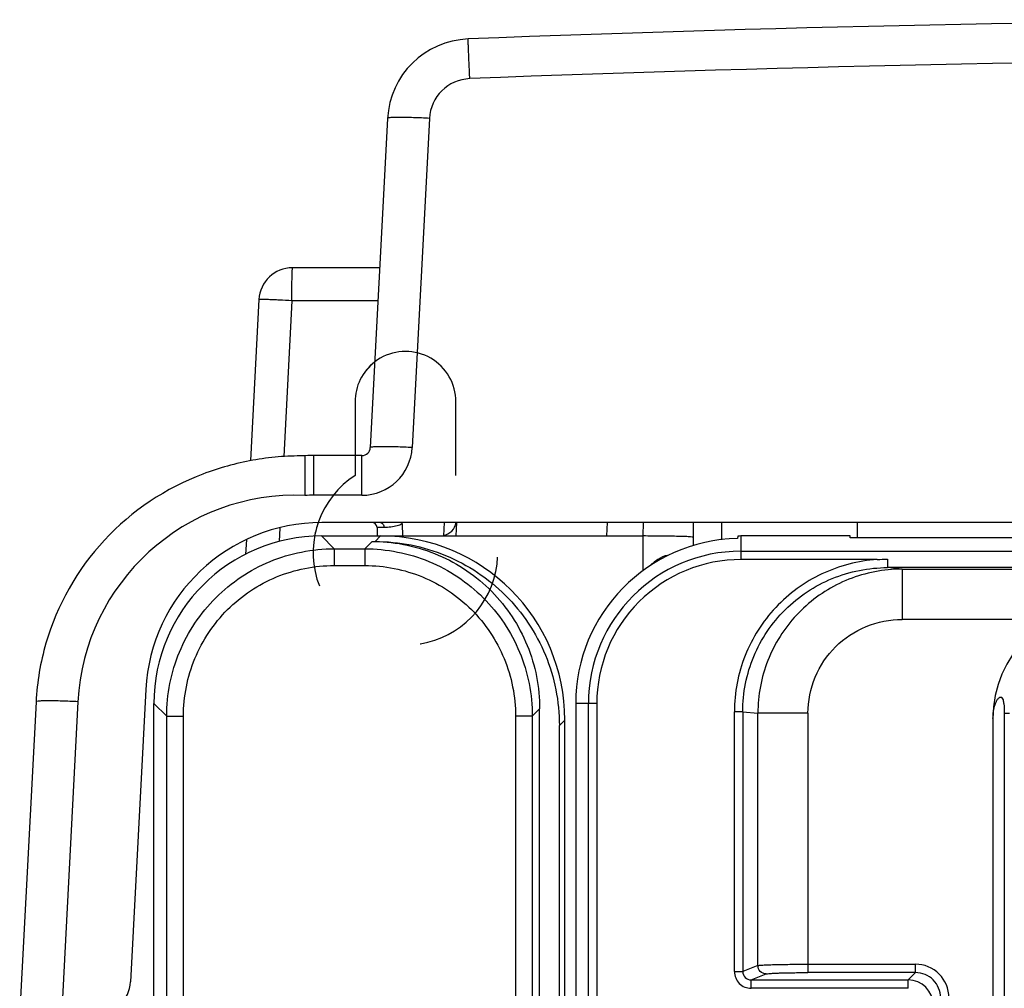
# Model space of a CAD drawing. Header units: millimetres. Extents: x 0 to 1200, y 0 to 1150.
# Tile 42 of 80: x 351 to 410, y 716 to 774. Entities that reach past the tile are written whole.
import ezdxf

# ---------------------------------------------------------------- set-up
doc = ezdxf.new("R2010")
doc.units = ezdxf.units.MM
doc.header["$LTSCALE"] = 74.962963
doc.linetypes.add('DOT', pattern=[0.2, 0.1, -0.1])
doc.linetypes.add('HIDDEN', pattern=[0.2, 0.1, -0.1])
doc.layers.get('0').update_dxf_attribs({"linetype": 'CONTINUOUS'})
doc.layers.add('00_COMPONENTS', color=7, linetype='CONTINUOUS')
doc.layers.add('DEFAULT_2', color=8, linetype='HIDDEN')

msp = doc.modelspace()

# ---------------------------------------------------------------- linework, layer by layer
at = {"color": 9, "linetype": 'CONTINUOUS'}
for p, q in [((377.972, 770.042), (377.96, 770.356)), ((375.573, 767.675), (374.544, 748.034)), ((367.369, 756.797), (366.882, 747.505)), ((372.507, 756.797), (367.369, 756.797)), ((368.675, 745.191), (368.675, 747.56)), ((371.548, 745.191), (371.548, 747.56)), ((371.548, 745.191), (368.675, 745.191)), ((366.66, 743.255), (366.617, 742.433)), ((373.915, 743.56), (373.945, 743.466)), ((373.945, 743.466), (373.958, 742.76)), ((386.173, 743.56), (386.132, 742.76)), ((388.306, 743.56), (388.305, 742.76)), ((391.306, 743.56), (391.305, 742.682)), ((369.13, 742.76), (369.893, 741.997)), ((372.334, 742.435), (372.659, 742.76)), ((388.306, 740.69), (388.306, 742.76)), ((391.305, 742.682), (391.305, 742.189)), ((371.72, 741.997), (372.158, 742.435)), ((369.893, 741.997), (369.893, 740.999)), ((369.893, 741.997), (371.72, 741.997)), ((371.72, 741.997), (371.72, 740.999)), ((369.893, 740.999), (371.72, 740.999)), ((354.613, 732.871), (353.637, 714.26)), ((359.144, 732.774), (359.907, 732.011)), ((381.706, 732.011), (382.144, 732.449)), ((359.907, 604.859), (359.907, 732.011)), ((359.907, 732.011), (360.905, 732.011)), ((360.905, 604.859), (360.905, 732.011)), ((380.708, 732.011), (380.708, 604.859)), ((381.706, 732.011), (380.708, 732.011)), ((381.706, 732.011), (381.706, 604.859)), ((383.319, 731.45), (383.644, 731.775))]:
    msp.add_line(p, q, dxfattribs=at)
at = {"color": 7, "linetype": 'CONTINUOUS'}
for p, q in [((373.077, 767.675), (372.047, 748.034)), ((372.609, 758.76), (367.404, 758.76)), ((365.407, 756.865), (364.903, 747.255)), ((371.135, 750.76), (371.136, 747.56)), ((368.15, 747.545), (368.151, 745.179)), ((371.548, 747.56), (368.675, 747.56)), ((504.138, 743.56), (369.149, 743.56)), ((372.449, 743.265), (372.458, 742.757)), ((376.444, 743.56), (376.402, 742.76)), ((377.186, 743.56), (377.144, 742.76)), ((391.306, 743.56), (391.306, 742.189)), ((392.982, 743.56), (392.982, 742.538)), ((369.144, 742.76), (388.306, 742.76)), ((364.657, 742.547), (364.61, 741.663)), ((372.158, 742.435), (372.334, 742.435)), ((358.664, 733.61), (357.749, 716.155)), ((352.116, 732.871), (351.141, 714.26)), ((359.144, 594.11), (359.144, 732.76)), ((382.144, 604.421), (382.144, 732.449)), ((383.644, 594.409), (383.644, 731.775)), ((383.319, 594.435), (383.319, 731.45))]:
    msp.add_line(p, q, dxfattribs=at)
for centre, radius, start, end in [((436.644, -727.94), 1501.5, 87.75683, 92.24317), ((378.07, 767.413), 5, 92.24317, 177), ((367.404, 756.76), 2, 90, 177), ((371.548, 748.06), 0.5, 270, 357), ((368.675, 733.56), 14, 90, 92.83147), ((369.149, 733.06), 10.5, 90, 177), ((372.149, 743.26), 0.3, 1, 90), ((376.195, 743.76), 1, 282.06777, 348.43066), ((369.144, 732.76), 10, 90, 180), ((367.595, 732.06), 15.5, 163.90148, 177.00172), ((355.752, 716.26), 2, 270, 357)]:
    msp.add_arc(centre, radius, start, end, dxfattribs=at)
at = {"color": 9, "linetype": 'CONTINUOUS'}
for centre, radius, start, end in [((436.644, -728.384), 1499.574, 87.75769, 92.24231), ((378.07, 767.544), 2.5, 92.2433, 176.99987), ((371.548, 748.191), 3, 270.00316, 356.99684), ((368.678, 733.465), 14.09, 92.14914, 92.32809), ((367.595, 732.191), 13, 87.54638, 176.99997), ((368.675, 733.679), 11.512, 90.00136, 92.60744)]:
    msp.add_arc(centre, radius, start, end, dxfattribs=at)
at = {"color": 7, "linetype": 'CONTINUOUS'}
for centre, major_axis, ratio, start_param, end_param in [((374.143, 750.761), (-2.072, 2.181), 1, -0.106503, 0.811168), ((374.142, 741.762), (-3.792, 3.991), 1, 6.762333, 6.914933), ((372.629, 731.745), (7.8, 7.8), 0.997265, -0.784029, 0.784029)]:
    msp.add_ellipse(centre, major_axis=major_axis, ratio=ratio, start_param=start_param, end_param=end_param, dxfattribs=at)
at = {"color": 9, "linetype": 'CONTINUOUS'}
for points, knots in [([(377.96, 770.356), (377.949, 770.627), (377.933, 771.016), (377.913, 771.507), (377.901, 771.81), (377.89, 772.055), (377.885, 772.222), (377.878, 772.317), (377.879, 772.368), (377.871, 772.389), (377.877, 772.41), (377.874, 772.409)], [0, 0, 0, 0, 0.395607, 0.568277, 0.717211, 0.83803, 0.927122, 0.958781, 0.981578, 0.995367, 1, 1, 1, 1]), ([(375.573, 767.675), (375.255, 767.692), (374.793, 767.711), (374.207, 767.726), (373.831, 767.73), (373.53, 767.727), (373.288, 767.721), (373.171, 767.702), (373.078, 767.693), (373.077, 767.675)], [0, 0, 0, 0, 0.381314, 0.553495, 0.704437, 0.828492, 0.920883, 0.978332, 1, 1, 1, 1]), ([(367.369, 756.797), (367.37, 757.048), (367.371, 757.413), (367.376, 757.876), (367.378, 758.171), (367.387, 758.405), (367.383, 758.599), (367.407, 758.681), (367.392, 758.76), (367.404, 758.76)], [0, 0, 0, 0, 0.383886, 0.556766, 0.707913, 0.831779, 0.923899, 0.980544, 1, 1, 1, 1]), ([(367.369, 756.797), (367.118, 756.81), (366.754, 756.828), (366.292, 756.847), (365.997, 756.86), (365.762, 756.863), (365.569, 756.878), (365.486, 756.858), (365.408, 756.878), (365.407, 756.865)], [0, 0, 0, 0, 0.383889, 0.556768, 0.707916, 0.831781, 0.923901, 0.980545, 1, 1, 1, 1]), ([(374.544, 748.034), (374.226, 748.051), (373.764, 748.07), (373.177, 748.085), (372.802, 748.089), (372.501, 748.085), (372.259, 748.08), (372.142, 748.061), (372.048, 748.052), (372.047, 748.034)], [0, 0, 0, 0, 0.381314, 0.553495, 0.704437, 0.828492, 0.920883, 0.978332, 1, 1, 1, 1]), ([(372.865, 743.268), (372.806, 743.268), (372.702, 743.268), (372.587, 743.265), (372.512, 743.269), (372.484, 743.261), (372.449, 743.274), (372.449, 743.265)], [0, 0, 0, 0, 0.42522, 0.740756, 0.853392, 0.934542, 1, 1, 1, 1]), ([(372.648, 743.56), (372.706, 743.56), (372.832, 743.475), (372.863, 743.34), (372.865, 743.268)], [0, 0, 0, 0, 0.44423, 1, 1, 1, 1]), ([(373.945, 743.466), (373.85, 743.43), (373.5, 743.317), (373.13, 743.268), (372.865, 743.268)], [0, 0, 0, 0, 0.277545, 1, 1, 1, 1]), ([(359.907, 732.011), (359.907, 733.31), (360.426, 735.936), (362.648, 739.256), (365.968, 741.478), (368.594, 741.997), (369.893, 741.997)], [0, 0, 0, 0, 0.250008, 0.5, 0.749992, 1, 1, 1, 1]), ([(371.72, 741.997), (373.019, 741.997), (375.645, 741.478), (378.965, 739.256), (381.187, 735.936), (381.706, 733.31), (381.706, 732.011)], [0, 0, 0, 0, 0.250008, 0.5, 0.749992, 1, 1, 1, 1]), ([(360.905, 732.011), (360.905, 733.18), (361.372, 735.544), (363.371, 738.533), (366.36, 740.532), (368.724, 740.999), (369.893, 740.999)], [0, 0, 0, 0, 0.250008, 0.5, 0.749993, 1, 1, 1, 1]), ([(371.72, 740.999), (372.889, 740.999), (375.253, 740.532), (378.241, 738.533), (380.241, 735.544), (380.707, 733.18), (380.708, 732.011)], [0, 0, 0, 0, 0.250007, 0.5, 0.749992, 1, 1, 1, 1]), ([(354.613, 732.871), (354.295, 732.888), (353.833, 732.908), (353.246, 732.922), (352.871, 732.927), (352.57, 732.923), (352.327, 732.917), (352.21, 732.898), (352.117, 732.889), (352.116, 732.871)], [0, 0, 0, 0, 0.381314, 0.553495, 0.704437, 0.828492, 0.920883, 0.978332, 1, 1, 1, 1])]:
    msp.add_open_spline(points, degree=3, knots=knots, dxfattribs=at)
at = {"color": 7, "linetype": 'CONTINUOUS'}
for points, knots in [([(368.074, 747.542), (367.568, 747.536), (366.549, 747.506), (364.52, 747.233), (363.028, 746.819), (362.068, 746.457)], [0, 0, 0, 0, 0.247492, 0.498124, 1, 1, 1, 1]), ([(368.148, 747.544), (368.146, 747.544), (368.141, 747.543), (368.136, 747.543), (368.133, 747.543)], [0, 0, 0, 0, 0.390647, 1, 1, 1, 1]), ([(368.15, 747.545), (368.15, 747.545), (368.149, 747.544), (368.149, 747.544), (368.148, 747.544)], [0, 0, 0, 0, 0.301994, 1, 1, 1, 1]), ([(362.069, 746.457), (359.861, 745.624), (355.773, 742.906), (353.357, 738.624), (352.703, 736.358)], [0, 0, 0, 0, 0.500082, 1, 1, 1, 1]), ([(391.305, 742.682), (391.292, 742.701), (391.192, 742.69), (391.034, 742.721), (390.748, 742.724), (390.383, 742.739), (389.935, 742.747), (389.235, 742.757), (388.684, 742.76), (388.306, 742.76)], [0, 0, 0, 0, 0.022743, 0.08173, 0.175248, 0.299561, 0.450189, 0.621607, 1, 1, 1, 1]), ([(372.334, 742.434), (373.763, 742.434), (376.652, 741.865), (380.305, 739.421), (382.749, 735.768), (383.319, 732.879), (383.319, 731.45)], [0, 0, 0, 0, 0.250007, 0.499999, 0.74999, 1, 1, 1, 1]), ([(372.334, 742.434), (373.618, 742.412), (376.206, 741.858), (379.463, 739.627), (381.637, 736.33), (382.144, 733.734), (382.144, 732.449)], [0, 0, 0, 0, 0.250023, 0.499999, 0.749978, 1, 1, 1, 1]), ([(389.774, 741.59), (389.563, 741.594), (389.153, 741.347), (388.817, 741.083), (388.647, 740.931)], [0, 0, 0, 0, 0.481684, 1, 1, 1, 1])]:
    msp.add_open_spline(points, degree=3, knots=knots, dxfattribs=at)
msp.add_open_spline([(368.133, 747.543), (368.113, 747.542), (368.093, 747.542), (368.074, 747.542)], degree=3, dxfattribs=at)
at = {"layer": '00_COMPONENTS', "color": 7, "linetype": 'CONTINUOUS'}
for p, q in [((401.094, 742.647), (401.094, 743.56)), ((393.968, 742.759), (393.943, 742.611)), ((400.657, 742.76), (394.144, 742.76)), ((400.664, 742.647), (400.657, 742.76)), ((417.623, 742.647), (400.664, 742.647)), ((394.144, 741.873), (394.144, 741.36)), ((394.144, 741.852), (504.144, 741.852)), ((402.264, 741.36), (394.166, 741.357)), ((502.405, 740.874), (402.882, 740.874)), ((384.291, 732.76), (384.291, 594.407)), ((409.849, 732.196), (409.849, 619.165)), ((409.173, 731.88), (409.173, 670.715))]:
    msp.add_line(p, q, dxfattribs=at)
at = {"layer": '00_COMPONENTS', "color": 9, "linetype": 'CONTINUOUS'}
for p, q in [((394.144, 742.76), (394.144, 741.873)), ((402.882, 741.374), (402.882, 740.874)), ((403.76, 740.786), (402.882, 740.874)), ((403.76, 740.786), (403.76, 737.786)), ((403.76, 740.786), (501.528, 740.786)), ((412.636, 737.786), (403.76, 737.786)), ((385.551, 732.76), (384.291, 732.76)), ((385.052, 604.26), (385.052, 732.76)), ((385.551, 732.76), (385.551, 604.26)), ((393.755, 716.775), (393.755, 732.28)), ((394.253, 732.28), (393.755, 732.28)), ((394.253, 732.28), (394.253, 716.775)), ((394.253, 732.28), (395.154, 732.19)), ((395.154, 717.135), (395.154, 732.19)), ((398.143, 732.19), (395.154, 732.19)), ((398.143, 732.19), (398.143, 716.715)), ((395.154, 717.135), (394.253, 716.775)), ((398.143, 717.214), (404.549, 717.214)), ((404.549, 716.715), (404.549, 717.214)), ((393.755, 716.775), (394.253, 716.775)), ((394.755, 716.277), (395.652, 716.635)), ((394.755, 715.777), (394.755, 716.277)), ((394.755, 716.277), (404.112, 716.277)), ((404.549, 716.715), (398.142, 716.715)), ((404.549, 716.715), (404.112, 716.277)), ((404.112, 715.777), (404.112, 716.277)), ((404.112, 715.777), (394.755, 715.777))]:
    msp.add_line(p, q, dxfattribs=at)
at = {"layer": '00_COMPONENTS', "color": 7, "linetype": 'CONTINUOUS'}
for centre, radius, start, end in [((394.144, 732.76), 10, 90, 91.01008), ((394.144, 732.76), 9.853, 91.16724, 180), ((415.944, 731.88), 6.771, 90, 180), ((404.111, 714.777), 1.5, 0.02485, 89.97515)]:
    msp.add_arc(centre, radius, start, end, dxfattribs=at)
at = {"layer": '00_COMPONENTS', "color": 9, "linetype": 'CONTINUOUS'}
for centre, radius, start, end in [((394.144, 732.76), 9.092, 90, 180), ((394.144, 732.76), 8.593, 89.8546, 180), ((403.764, 732.171), 8.615, 90.02534, 94.31175), ((404.549, 715.216), 1.999, 359.99287, 90.00439), ((404.55, 715.217), 1.498, 359.95919, 90.04081)]:
    msp.add_arc(centre, radius, start, end, dxfattribs=at)
for points, knots in [([(402.264, 741.36), (401.132, 741.275), (398.876, 740.693), (396.062, 738.643), (394.19, 735.706), (393.756, 733.415), (393.755, 732.28)], [0, 0, 0, 0, 0.250057, 0.500037, 0.750012, 1, 1, 1, 1]), ([(394.253, 732.28), (394.253, 733.4), (394.703, 735.665), (396.629, 738.522), (399.498, 740.429), (401.762, 740.874), (402.882, 740.874)], [0, 0, 0, 0, 0.249994, 0.49998, 0.749977, 1, 1, 1, 1]), ([(403.116, 740.762), (402.053, 740.682), (399.937, 740.117), (397.306, 738.175), (395.561, 735.409), (395.155, 733.256), (395.154, 732.19)], [0, 0, 0, 0, 0.249989, 0.499961, 0.749962, 1, 1, 1, 1]), ([(398.143, 732.19), (398.143, 732.92), (398.436, 734.394), (399.689, 736.254), (401.556, 737.496), (403.031, 737.786), (403.76, 737.786)], [0, 0, 0, 0, 0.250021, 0.499979, 0.749949, 1, 1, 1, 1]), ([(395.652, 716.635), (395.525, 716.635), (395.261, 716.743), (395.155, 717.007), (395.154, 717.135)], [0, 0, 0, 0, 0.499303, 1, 1, 1, 1]), ([(393.755, 716.775), (393.755, 716.52), (393.969, 715.989), (394.5, 715.777), (394.755, 715.777)], [0, 0, 0, 0, 0.49995, 1, 1, 1, 1]), ([(394.253, 716.775), (394.252, 716.647), (394.361, 716.38), (394.628, 716.277), (394.755, 716.277)], [0, 0, 0, 0, 0.500268, 1, 1, 1, 1]), ([(395.652, 716.635), (395.678, 716.645), (395.763, 716.654), (395.925, 716.67), (396.165, 716.681), (396.61, 716.698), (397.277, 716.711), (397.84, 716.715), (398.142, 716.715)], [0, 0, 0, 0, 0.033788, 0.100363, 0.19765, 0.322427, 0.636439, 1, 1, 1, 1])]:
    msp.add_open_spline(points, degree=3, knots=knots, dxfattribs=at)
msp.add_open_spline([(402.263, 741.36), (402.469, 741.368), (402.676, 741.374), (402.882, 741.374)], degree=3, dxfattribs=at)
at = {"layer": '00_COMPONENTS', "color": 7, "linetype": 'CONTINUOUS'}
for points, knots in [([(409.173, 731.88), (409.173, 732.159), (409.223, 732.544), (409.398, 732.948), (409.51, 733.105), (409.611, 733.162), (409.676, 733.146), (409.735, 733.094), (409.789, 732.953), (409.837, 732.645), (409.845, 732.378), (409.849, 732.196)], [0, 0, 0, 0, 0.342282, 0.465898, 0.53674, 0.578777, 0.596184, 0.615825, 0.673489, 0.775284, 1, 1, 1, 1]), ([(409.849, 732.196), (409.858, 732.197), (409.889, 732.19), (409.996, 732.192), (410.094, 732.188), (410.168, 732.186)], [0, 0, 0, 0, 0.081253, 0.300263, 1, 1, 1, 1]), ([(395.154, 717.135), (395.186, 717.145), (395.287, 717.153), (395.482, 717.169), (395.77, 717.181), (396.304, 717.198), (397.105, 717.211), (397.78, 717.214), (398.143, 717.214)], [0, 0, 0, 0, 0.033661, 0.100215, 0.197504, 0.322297, 0.636373, 1, 1, 1, 1])]:
    msp.add_open_spline(points, degree=3, knots=knots, dxfattribs=at)
at = {"layer": 'DEFAULT_2', "color": 8, "linetype": 'DOT'}
for p, q in [((371.135, 750.76), (371.136, 746.374)), ((377.15, 746.373), (377.151, 750.76))]:
    msp.add_line(p, q, dxfattribs=at)
for centre, radius, start, end in [((374.143, 750.761), 3.008, 359.98163, 180.01837), ((374.142, 741.762), 5.505, 123.09425, 56.88683)]:
    msp.add_arc(centre, radius, start, end, dxfattribs=at)

doc.saveas('drawing.dxf')
